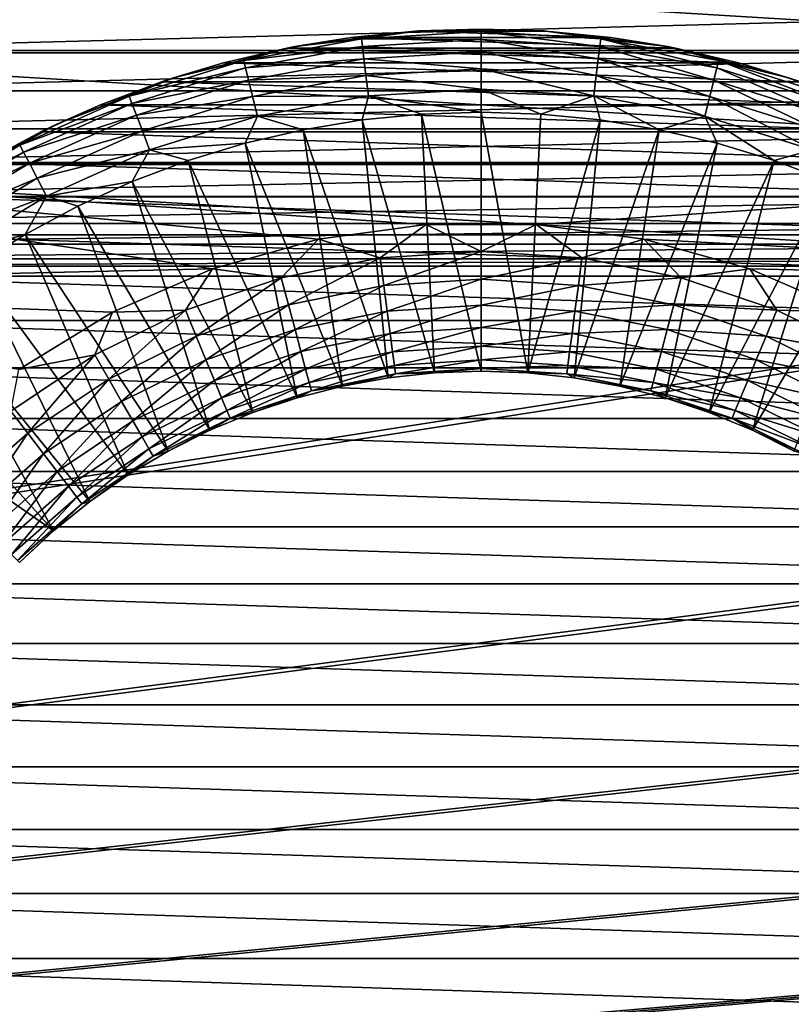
# Model space of a CAD drawing. Header units: metres. Extents: x -125 to 125, y -125 to 125.
# Tile 47 of 71: x -5 to 4, y 0 to 12. Entities that reach past the tile are written whole.
import ezdxf

# ---------------------------------------------------------------- set-up
doc = ezdxf.new("R2010")
doc.units = ezdxf.units.M
doc.layers.add('solid_P35300', color=7, linetype='CONTINUOUS')

msp = doc.modelspace()

# ---------------------------------------------------------------- linework, layer by layer
at = {"layer": 'solid_P35300'}
for points in [[(9.946049, 11.226768, -19.5), (-9.946049, 11.226768, -19.5), (-8.520971, 12.344758, -19.5)], [(9.946049, 11.226768, -19.5), (-8.520971, 12.344758, -19.5), (8.520971, 12.344758, -19.5)], [(8.794522, 11.715521, 5.5), (-8.794522, 11.715521, 5.5), (-8.75, 11.25, 5.5)], [(8.794522, 11.715521, 5.5), (-8.75, 11.25, 5.5), (8.75, 11.25, 5.5)], [(0, 11.5, -38.5), (-0.748859, 11.474883, -38.5), (-0.722091, 11.477307, -29.427618)], [(0.748859, 11.474883, -38.5), (-0.748859, 11.474883, -38.5), (0, 11.5, -38.5)], [(0, 11.5, -38.5), (-0.722091, 11.477307, -29.427618), (0.722091, 11.477307, -29.427618)], [(0.748859, 11.474883, -38.5), (0, 11.5, -38.5), (0.722091, 11.477307, -29.427618)], [(-1.38256, 11.386405, -29.134802), (-2.744959, 11.136736, -29.134802), (-1.371803, 11.297812, -28.852768)], [(-2.154885, 11.296304, -29.427618), (-2.744959, 11.136736, -29.134802), (-1.38256, 11.386405, -29.134802)], [(-1.500887, 11.400368, -38.5), (-2.246576, 11.277705, -38.5), (-2.154885, 11.296304, -29.427618)], [(2.246576, 11.277705, -38.5), (-2.246576, 11.277705, -38.5), (-1.500887, 11.400368, -38.5)], [(-0.722091, 11.477307, -29.427618), (-2.154885, 11.296304, -29.427618), (-1.38256, 11.386405, -29.134802)], [(-1.500887, 11.400368, -38.5), (-2.154885, 11.296304, -29.427618), (-0.722091, 11.477307, -29.427618)], [(-0.748859, 11.474883, -38.5), (-1.500887, 11.400368, -38.5), (-0.722091, 11.477307, -29.427618)], [(1.500887, 11.400368, -38.5), (-1.500887, 11.400368, -38.5), (-0.748859, 11.474883, -38.5)], [(2.246576, 11.277705, -38.5), (-1.500887, 11.400368, -38.5), (1.500887, 11.400368, -38.5)], [(-0.722091, 11.477307, -29.427618), (-1.38256, 11.386405, -29.134802), (0, 11.470035, -29.134802)], [(0, 11.470035, -29.134802), (-1.38256, 11.386405, -29.134802), (0, 11.380792, -28.852768)], [(-1.38256, 11.386405, -29.134802), (-1.371803, 11.297812, -28.852768), (0, 11.380792, -28.852768)], [(0, 11.380792, -28.852768), (-1.371803, 11.297812, -28.852768), (0, 11.236007, -28.594803)], [(1.500887, 11.400368, -38.5), (-0.748859, 11.474883, -38.5), (0.748859, 11.474883, -38.5)], [(0.722091, 11.477307, -29.427618), (-0.722091, 11.477307, -29.427618), (0, 11.470035, -29.134802)], [(0.722091, 11.477307, -29.427618), (0, 11.470035, -29.134802), (1.38256, 11.386405, -29.134802)], [(0, 11.470035, -29.134802), (0, 11.380792, -28.852768), (1.371803, 11.297812, -28.852768)], [(1.38256, 11.386405, -29.134802), (0, 11.470035, -29.134802), (1.371803, 11.297812, -28.852768)], [(0, 11.380792, -28.852768), (0, 11.236007, -28.594803), (1.354351, 11.154084, -28.594803)], [(1.371803, 11.297812, -28.852768), (0, 11.380792, -28.852768), (1.354351, 11.154084, -28.594803)], [(2.154885, 11.296304, -29.427618), (0.722091, 11.477307, -29.427618), (1.38256, 11.386405, -29.134802)], [(0.748859, 11.474883, -38.5), (0.722091, 11.477307, -29.427618), (2.154885, 11.296304, -29.427618)], [(1.500887, 11.400368, -38.5), (0.748859, 11.474883, -38.5), (2.154885, 11.296304, -29.427618)], [(1.38256, 11.386405, -29.134802), (1.371803, 11.297812, -28.852768), (2.723602, 11.050086, -28.852768)], [(2.744959, 11.136736, -29.134802), (1.38256, 11.386405, -29.134802), (2.723602, 11.050086, -28.852768)], [(2.154885, 11.296304, -29.427618), (1.38256, 11.386405, -29.134802), (2.744959, 11.136736, -29.134802)], [(2.246576, 11.277705, -38.5), (1.500887, 11.400368, -38.5), (2.154885, 11.296304, -29.427618)], [(-2.154885, 11.296304, -29.427618), (-3.553695, 10.93715, -29.427618), (-2.744959, 11.136736, -29.134802)], [(-2.976419, 11.108147, -38.5), (-3.553695, 10.93715, -29.427618), (-2.154885, 11.296304, -29.427618)], [(-2.246576, 11.277705, -38.5), (-2.976419, 11.108147, -38.5), (-2.154885, 11.296304, -29.427618)], [(2.976419, 11.108147, -38.5), (-2.976419, 11.108147, -38.5), (-2.246576, 11.277705, -38.5)], [(-2.744959, 11.136736, -29.134802), (-2.723602, 11.050086, -28.852768), (-1.371803, 11.297812, -28.852768)], [(-1.371803, 11.297812, -28.852768), (-2.723602, 11.050086, -28.852768), (-1.354351, 11.154084, -28.594803)], [(2.976419, 11.108147, -38.5), (-2.246576, 11.277705, -38.5), (2.246576, 11.277705, -38.5)], [(-1.371803, 11.297812, -28.852768), (-1.354351, 11.154084, -28.594803), (0, 11.236007, -28.594803)], [(1.371803, 11.297812, -28.852768), (1.354351, 11.154084, -28.594803), (2.688952, 10.90951, -28.594803)], [(2.723602, 11.050086, -28.852768), (1.371803, 11.297812, -28.852768), (2.688952, 10.90951, -28.594803)], [(3.553695, 10.93715, -29.427618), (2.154885, 11.296304, -29.427618), (2.744959, 11.136736, -29.134802)], [(2.246576, 11.277705, -38.5), (2.154885, 11.296304, -29.427618), (3.553695, 10.93715, -29.427618)], [(2.976419, 11.108147, -38.5), (2.246576, 11.277705, -38.5), (3.553695, 10.93715, -29.427618)], [(11.227661, 9.94684, -19.5), (-11.227661, 9.94684, -19.5), (-9.946049, 11.226768, -19.5)], [(11.227661, 9.94684, -19.5), (-9.946049, 11.226768, -19.5), (9.946049, 11.226768, -19.5)], [(8.75, 11.25, 5.5), (-8.75, 11.25, 5.5), (-8.794522, 10.784479, 5.5)], [(8.794522, 10.784479, 5.5), (8.75, 11.25, 5.5), (-8.794522, 10.784479, 5.5)], [(-2.723602, 11.050086, -28.852768), (-2.688952, 10.90951, -28.594803), (-1.354351, 11.154084, -28.594803)], [(-1.354351, 11.154084, -28.594803), (-2.688952, 10.90951, -28.594803), (-1.330935, 10.961238, -28.371712)], [(0, 11.236007, -28.594803), (-1.354351, 11.154084, -28.594803), (0, 11.041744, -28.371712)], [(-1.354351, 11.154084, -28.594803), (-1.330935, 10.961238, -28.371712), (0, 11.041744, -28.371712)], [(0, 11.236007, -28.594803), (0, 11.041744, -28.371712), (1.330935, 10.961238, -28.371712)], [(1.354351, 11.154084, -28.594803), (0, 11.236007, -28.594803), (1.330935, 10.961238, -28.371712)], [(1.354351, 11.154084, -28.594803), (1.330935, 10.961238, -28.371712), (2.642462, 10.720892, -28.371712)], [(2.688952, 10.90951, -28.594803), (1.354351, 11.154084, -28.594803), (2.642462, 10.720892, -28.371712)], [(-2.744959, 11.136736, -29.134802), (-4.06733, 10.724669, -29.134802), (-2.723602, 11.050086, -28.852768)], [(-3.553695, 10.93715, -29.427618), (-4.06733, 10.724669, -29.134802), (-2.744959, 11.136736, -29.134802)], [(-4.06733, 10.724669, -29.134802), (-4.035684, 10.641225, -28.852768), (-2.723602, 11.050086, -28.852768)], [(-2.723602, 11.050086, -28.852768), (-4.035684, 10.641225, -28.852768), (-2.688952, 10.90951, -28.594803)], [(-2.976419, 11.108147, -38.5), (-3.69326, 10.890067, -38.5), (-3.553695, 10.93715, -29.427618)], [(3.69326, 10.890067, -38.5), (-3.69326, 10.890067, -38.5), (-2.976419, 11.108147, -38.5)], [(3.69326, 10.890067, -38.5), (-2.976419, 11.108147, -38.5), (2.976419, 11.108147, -38.5)], [(0, 11.041744, -28.371712), (-1.330935, 10.961238, -28.371712), (0, 10.806138, -28.192833)], [(0, 11.041744, -28.371712), (0, 10.806138, -28.192833), (1.302536, 10.727348, -28.192833)], [(1.330935, 10.961238, -28.371712), (0, 11.041744, -28.371712), (1.302536, 10.727348, -28.192833)], [(2.723602, 11.050086, -28.852768), (2.688952, 10.90951, -28.594803), (3.984343, 10.505849, -28.594803)], [(2.744959, 11.136736, -29.134802), (2.723602, 11.050086, -28.852768), (4.035684, 10.641225, -28.852768)], [(4.035684, 10.641225, -28.852768), (2.723602, 11.050086, -28.852768), (3.984343, 10.505849, -28.594803)], [(4.06733, 10.724669, -29.134802), (2.744959, 11.136736, -29.134802), (4.035684, 10.641225, -28.852768)], [(3.553695, 10.93715, -29.427618), (2.744959, 11.136736, -29.134802), (4.06733, 10.724669, -29.134802)], [(3.69326, 10.890067, -38.5), (2.976419, 11.108147, -38.5), (3.553695, 10.93715, -29.427618)], [(-3.553695, 10.93715, -29.427618), (-4.896462, 10.405511, -29.427618), (-4.06733, 10.724669, -29.134802)], [(-4.400378, 10.623451, -38.5), (-4.896462, 10.405511, -29.427618), (-3.553695, 10.93715, -29.427618)], [(-3.69326, 10.890067, -38.5), (-4.400378, 10.623451, -38.5), (-3.553695, 10.93715, -29.427618)], [(-2.688952, 10.90951, -28.594803), (-2.642462, 10.720892, -28.371712), (-1.330935, 10.961238, -28.371712)], [(-1.330935, 10.961238, -28.371712), (-2.642462, 10.720892, -28.371712), (-1.302536, 10.727348, -28.192833)], [(-1.330935, 10.961238, -28.371712), (-1.302536, 10.727348, -28.192833), (0, 10.806138, -28.192833)], [(1.330935, 10.961238, -28.371712), (1.302536, 10.727348, -28.192833), (2.586078, 10.492131, -28.192833)], [(2.642462, 10.720892, -28.371712), (1.330935, 10.961238, -28.371712), (2.586078, 10.492131, -28.192833)], [(4.896462, 10.405511, -29.427618), (3.553695, 10.93715, -29.427618), (4.06733, 10.724669, -29.134802)], [(3.69326, 10.890067, -38.5), (3.553695, 10.93715, -29.427618), (4.896462, 10.405511, -29.427618)], [(4.400378, 10.623451, -38.5), (-4.400378, 10.623451, -38.5), (-3.69326, 10.890067, -38.5)], [(-4.035684, 10.641225, -28.852768), (-3.984343, 10.505849, -28.594803), (-2.688952, 10.90951, -28.594803)], [(-2.688952, 10.90951, -28.594803), (-3.984343, 10.505849, -28.594803), (-2.642462, 10.720892, -28.371712)], [(4.400378, 10.623451, -38.5), (-3.69326, 10.890067, -38.5), (3.69326, 10.890067, -38.5)], [(2.688952, 10.90951, -28.594803), (2.642462, 10.720892, -28.371712), (3.915457, 10.32421, -28.371712)], [(3.984343, 10.505849, -28.594803), (2.688952, 10.90951, -28.594803), (3.915457, 10.32421, -28.371712)], [(8.794522, 10.784479, 5.5), (-8.794522, 10.784479, 5.5), (-8.918547, 10.347716, 5.5)], [(8.918547, 10.347716, 5.5), (8.794522, 10.784479, 5.5), (-8.918547, 10.347716, 5.5)], [(-4.06733, 10.724669, -29.134802), (-5.33039, 10.156211, -29.134802), (-4.035684, 10.641225, -28.852768)], [(-4.896462, 10.405511, -29.427618), (-5.33039, 10.156211, -29.134802), (-4.06733, 10.724669, -29.134802)], [(-3.984343, 10.505849, -28.594803), (-3.915457, 10.32421, -28.371712), (-2.642462, 10.720892, -28.371712)], [(-2.642462, 10.720892, -28.371712), (-3.915457, 10.32421, -28.371712), (-2.586078, 10.492131, -28.192833)], [(-2.642462, 10.720892, -28.371712), (-2.586078, 10.492131, -28.192833), (-1.302536, 10.727348, -28.192833)], [(-1.302536, 10.727348, -28.192833), (-2.586078, 10.492131, -28.192833), (-1.375659, 10.449165, -28.065758)], [(-1.302536, 10.727348, -28.192833), (-1.375659, 10.449165, -28.065758), (-0.689305, 10.516766, -28.065758)], [(0, 10.806138, -28.192833), (-1.302536, 10.727348, -28.192833), (0, 10.53933, -28.065758)], [(-1.302536, 10.727348, -28.192833), (-0.689305, 10.516766, -28.065758), (0, 10.53933, -28.065758)], [(0, 10.806138, -28.192833), (0, 10.53933, -28.065758), (0.689305, 10.516766, -28.065758)], [(1.302536, 10.727348, -28.192833), (0, 10.806138, -28.192833), (0.689305, 10.516766, -28.065758)], [(1.302536, 10.727348, -28.192833), (0.689305, 10.516766, -28.065758), (1.375659, 10.449165, -28.065758)], [(1.302536, 10.727348, -28.192833), (1.375659, 10.449165, -28.065758), (2.056121, 10.336821, -28.065758)], [(2.586078, 10.492131, -28.192833), (1.302536, 10.727348, -28.192833), (2.056121, 10.336821, -28.065758)], [(2.642462, 10.720892, -28.371712), (2.586078, 10.492131, -28.192833), (3.831909, 10.103914, -28.192833)], [(3.915457, 10.32421, -28.371712), (2.642462, 10.720892, -28.371712), (3.831909, 10.103914, -28.192833)], [(-5.33039, 10.156211, -29.134802), (-5.288918, 10.07719, -28.852768), (-4.035684, 10.641225, -28.852768)], [(-4.035684, 10.641225, -28.852768), (-5.288918, 10.07719, -28.852768), (-3.984343, 10.505849, -28.594803)], [(-4.400378, 10.623451, -38.5), (-5.088911, 10.31197, -38.5), (-4.896462, 10.405511, -29.427618)], [(5.088911, 10.31197, -38.5), (-5.088911, 10.31197, -38.5), (-4.400378, 10.623451, -38.5)], [(5.088911, 10.31197, -38.5), (-4.400378, 10.623451, -38.5), (4.400378, 10.623451, -38.5)], [(-5.288918, 10.07719, -28.852768), (-5.221633, 9.94899, -28.594803), (-3.984343, 10.505849, -28.594803)], [(-3.984343, 10.505849, -28.594803), (-5.221633, 9.94899, -28.594803), (-3.915457, 10.32421, -28.371712)], [(-3.915457, 10.32421, -28.371712), (-3.831909, 10.103914, -28.192833), (-2.586078, 10.492131, -28.192833)], [(-2.586078, 10.492131, -28.192833), (-3.831909, 10.103914, -28.192833), (-2.72778, 10.180212, -28.065758)], [(-2.586078, 10.492131, -28.192833), (-2.72778, 10.180212, -28.065758), (-2.056121, 10.336821, -28.065758)], [(-2.586078, 10.492131, -28.192833), (-2.056121, 10.336821, -28.065758), (-1.375659, 10.449165, -28.065758)], [(-0.689305, 10.516766, -28.065758), (-1.375659, 10.449165, -28.065758), (-0.538361, 7.527272, -27)], [(0, 10.53933, -28.065758), (-0.689305, 10.516766, -28.065758), (0, 7.5465, -27)], [(-0.689305, 10.516766, -28.065758), (-0.538361, 7.527272, -27), (0, 7.5465, -27)], [(0, 10.53933, -28.065758), (0, 7.5465, -27), (0.538361, 7.527272, -27)], [(0.689305, 10.516766, -28.065758), (0, 10.53933, -28.065758), (0.538361, 7.527272, -27)], [(1.375659, 10.449165, -28.065758), (0.689305, 10.516766, -28.065758), (0.538361, 7.527272, -27)], [(2.586078, 10.492131, -28.192833), (2.056121, 10.336821, -28.065758), (2.72778, 10.180212, -28.065758)], [(2.586078, 10.492131, -28.192833), (2.72778, 10.180212, -28.065758), (3.387757, 9.98001, -28.065758)], [(3.831909, 10.103914, -28.192833), (2.586078, 10.492131, -28.192833), (3.387757, 9.98001, -28.065758)], [(-4.896462, 10.405511, -29.427618), (-6.162008, 9.709771, -29.427618), (-5.33039, 10.156211, -29.134802)], [(-5.75, 9.959292, -38.5), (-6.162008, 9.709771, -29.427618), (-4.896462, 10.405511, -29.427618)], [(-5.088911, 10.31197, -38.5), (-5.75, 9.959292, -38.5), (-4.896462, 10.405511, -29.427618)], [(-1.375659, 10.449165, -28.065758), (-2.056121, 10.336821, -28.065758), (-1.073979, 7.469687, -27)], [(-1.375659, 10.449165, -28.065758), (-1.073979, 7.469687, -27), (-0.538361, 7.527272, -27)], [(1.375659, 10.449165, -28.065758), (0.538361, 7.527272, -27), (1.073979, 7.469687, -27)], [(2.056121, 10.336821, -28.065758), (1.375659, 10.449165, -28.065758), (1.073979, 7.469687, -27)], [(8.918547, 10.347716, 5.5), (-8.918547, 10.347716, 5.5), (-9.125547, 9.933694, 5.5)], [(9.125547, 9.933694, 5.5), (8.918547, 10.347716, 5.5), (-9.125547, 9.933694, 5.5)], [(5.75, 9.959292, -38.5), (-5.75, 9.959292, -38.5), (-5.088911, 10.31197, -38.5)], [(-5.221633, 9.94899, -28.594803), (-5.131354, 9.776979, -28.371712), (-3.915457, 10.32421, -28.371712)], [(-3.915457, 10.32421, -28.371712), (-5.131354, 9.776979, -28.371712), (-3.831909, 10.103914, -28.192833)], [(5.75, 9.959292, -38.5), (-5.088911, 10.31197, -38.5), (5.088911, 10.31197, -38.5)], [(-2.056121, 10.336821, -28.065758), (-2.72778, 10.180212, -28.065758), (-1.604124, 7.374039, -27)], [(-2.056121, 10.336821, -28.065758), (-1.604124, 7.374039, -27), (-1.073979, 7.469687, -27)], [(2.056121, 10.336821, -28.065758), (1.073979, 7.469687, -27), (1.604124, 7.374039, -27)], [(2.72778, 10.180212, -28.065758), (2.056121, 10.336821, -28.065758), (1.604124, 7.374039, -27)], [(-5.33039, 10.156211, -29.134802), (-6.515722, 9.439653, -29.134802), (-5.288918, 10.07719, -28.852768)], [(-6.162008, 9.709771, -29.427618), (-6.515722, 9.439653, -29.134802), (-5.33039, 10.156211, -29.134802)], [(-3.831909, 10.103914, -28.192833), (-3.387757, 9.98001, -28.065758), (-2.72778, 10.180212, -28.065758)], [(-2.72778, 10.180212, -28.065758), (-3.387757, 9.98001, -28.065758), (-2.126095, 7.240814, -27)], [(-2.72778, 10.180212, -28.065758), (-2.126095, 7.240814, -27), (-1.604124, 7.374039, -27)], [(2.72778, 10.180212, -28.065758), (1.604124, 7.374039, -27), (2.126095, 7.240814, -27)], [(3.387757, 9.98001, -28.065758), (2.72778, 10.180212, -28.065758), (2.126095, 7.240814, -27)], [(-6.515722, 9.439653, -29.134802), (-6.465026, 9.366207, -28.852768), (-5.288918, 10.07719, -28.852768)], [(-5.288918, 10.07719, -28.852768), (-6.465026, 9.366207, -28.852768), (-5.221633, 9.94899, -28.594803)], [(-5.131354, 9.776979, -28.371712), (-5.021863, 9.568359, -28.192833), (-3.831909, 10.103914, -28.192833)], [(-3.831909, 10.103914, -28.192833), (-5.021863, 9.568359, -28.192833), (-4.033227, 9.737072, -28.065758)], [(-3.831909, 10.103914, -28.192833), (-4.033227, 9.737072, -28.065758), (-3.387757, 9.98001, -28.065758)], [(3.831909, 10.103914, -28.192833), (3.387757, 9.98001, -28.065758), (4.033227, 9.737072, -28.065758)], [(-3.104962, 8.727571, -19.5), (-12.343776, 8.520293, -19.5), (-11.227661, 9.94684, -19.5)], [(0.635498, 9.241791, -19.5), (-11.227661, 9.94684, -19.5), (11.227661, 9.94684, -19.5)], [(-1.881376, 9.070748, -19.5), (-3.104962, 8.727571, -19.5), (-11.227661, 9.94684, -19.5)], [(-0.635498, 9.241791, -19.5), (-1.881376, 9.070748, -19.5), (-11.227661, 9.94684, -19.5)], [(0.635498, 9.241791, -19.5), (-0.635498, 9.241791, -19.5), (-11.227661, 9.94684, -19.5)], [(9.125547, 9.933694, 5.5), (-9.125547, 9.933694, 5.5), (-9.401638, 9.566901, 5.5)], [(9.401638, 9.566901, 5.5), (9.125547, 9.933694, 5.5), (-9.401638, 9.566901, 5.5)], [(-6.465026, 9.366207, -28.852768), (-6.38278, 9.247052, -28.594803), (-5.221633, 9.94899, -28.594803)], [(6.385972, 9.563111, -38.5), (-6.385972, 9.563111, -38.5), (-5.75, 9.959292, -38.5)], [(-5.221633, 9.94899, -28.594803), (-6.38278, 9.247052, -28.594803), (-5.131354, 9.776979, -28.371712)], [(6.385972, 9.563111, -38.5), (-5.75, 9.959292, -38.5), (5.75, 9.959292, -38.5)], [(-3.387757, 9.98001, -28.065758), (-4.033227, 9.737072, -28.065758), (-2.637231, 7.070691, -27)], [(-3.387757, 9.98001, -28.065758), (-2.637231, 7.070691, -27), (-2.126095, 7.240814, -27)], [(0.635498, 9.241791, -19.5), (11.227661, 9.94684, -19.5), (12.343776, 8.520293, -19.5)], [(3.387757, 9.98001, -28.065758), (2.126095, 7.240814, -27), (2.637231, 7.070691, -27)], [(4.033227, 9.737072, -28.065758), (3.387757, 9.98001, -28.065758), (2.637231, 7.070691, -27)], [(-6.38278, 9.247052, -28.594803), (-6.272426, 9.087177, -28.371712), (-5.131354, 9.776979, -28.371712)], [(-5.131354, 9.776979, -28.371712), (-6.272426, 9.087177, -28.371712), (-5.021863, 9.568359, -28.192833)], [(-5.021863, 9.568359, -28.192833), (-4.661427, 9.452438, -28.065758), (-4.033227, 9.737072, -28.065758)], [(-4.033227, 9.737072, -28.065758), (-4.661427, 9.452438, -28.065758), (-3.134929, 6.864538, -27)], [(-4.033227, 9.737072, -28.065758), (-3.134929, 6.864538, -27), (-2.637231, 7.070691, -27)], [(4.033227, 9.737072, -28.065758), (2.637231, 7.070691, -27), (3.134929, 6.864538, -27)], [(4.661427, 9.452438, -28.065758), (4.033227, 9.737072, -28.065758), (3.134929, 6.864538, -27)], [(9.401638, 9.566901, 5.5), (-9.401638, 9.566901, 5.5), (-9.744806, 9.254806, 5.5)], [(9.744806, 9.254806, 5.5), (9.401638, 9.566901, 5.5), (-9.744806, 9.254806, 5.5)], [(6.99999, 9.122564, -38.5), (-6.99999, 9.122564, -38.5), (-6.385972, 9.563111, -38.5)], [(6.99999, 9.122564, -38.5), (-6.385972, 9.563111, -38.5), (6.385972, 9.563111, -38.5)], [(-6.272426, 9.087177, -28.371712), (-6.138586, 8.893277, -28.192833), (-5.021863, 9.568359, -28.192833)], [(-5.021863, 9.568359, -28.192833), (-6.138586, 8.893277, -28.192833), (-5.269665, 9.127328, -28.065758)], [(-5.021863, 9.568359, -28.192833), (-5.269665, 9.127328, -28.065758), (-4.661427, 9.452438, -28.065758)], [(-4.661427, 9.452438, -28.065758), (-5.269665, 9.127328, -28.065758), (-3.616652, 6.623405, -27)], [(-4.661427, 9.452438, -28.065758), (-3.616652, 6.623405, -27), (-3.134929, 6.864538, -27)], [(4.661427, 9.452438, -28.065758), (3.134929, 6.864538, -27), (3.616652, 6.623405, -27)], [(9.744806, 9.254806, 5.5), (-9.744806, 9.254806, 5.5), (-10.134285, 9.013098, 5.5)], [(10.134285, 9.013098, 5.5), (9.744806, 9.254806, 5.5), (-10.134285, 9.013098, 5.5)], [(-1.165768, 8.854885, -19.532616), (-1.881376, 9.070748, -19.5), (-0.635498, 9.241791, -19.5)], [(0, 8.931293, -19.532616), (-1.165768, 8.854885, -19.532616), (-0.635498, 9.241791, -19.5)], [(0, 8.931293, -19.532616), (-0.635498, 9.241791, -19.5), (0.635498, 9.241791, -19.5)], [(1.165768, 8.854885, -19.532616), (0, 8.931293, -19.532616), (0.635498, 9.241791, -19.5)], [(1.881376, 9.070748, -19.5), (0.635498, 9.241791, -19.5), (12.343776, 8.520293, -19.5)], [(1.165768, 8.854885, -19.532616), (0.635498, 9.241791, -19.5), (1.881376, 9.070748, -19.5)], [(7.584445, 8.643491, -38.5), (-7.584445, 8.643491, -38.5), (-6.99999, 9.122564, -38.5)], [(7.584445, 8.643491, -38.5), (-6.99999, 9.122564, -38.5), (6.99999, 9.122564, -38.5)], [(-6.138586, 8.893277, -28.192833), (-5.855339, 8.763133, -28.065758), (-5.269665, 9.127328, -28.065758)], [(-5.269665, 9.127328, -28.065758), (-5.855339, 8.763133, -28.065758), (-4.079946, 6.34852, -27)], [(-5.269665, 9.127328, -28.065758), (-4.079946, 6.34852, -27), (-3.616652, 6.623405, -27)], [(10.134285, 9.013098, 5.5), (-10.134285, 9.013098, 5.5), (-10.567475, 8.845589, 5.5)], [(10.567475, 8.845589, 5.5), (10.134285, 9.013098, 5.5), (-10.567475, 8.845589, 5.5)], [(-2.311589, 8.626966, -19.532616), (-3.104962, 8.727571, -19.5), (-1.881376, 9.070748, -19.5)], [(-1.165768, 8.854885, -19.532616), (-2.311589, 8.626966, -19.532616), (-1.881376, 9.070748, -19.5)], [(2.311589, 8.626966, -19.532616), (1.165768, 8.854885, -19.532616), (1.881376, 9.070748, -19.5)], [(3.104962, 8.727571, -19.5), (1.881376, 9.070748, -19.5), (12.343776, 8.520293, -19.5)], [(2.311589, 8.626966, -19.532616), (1.881376, 9.070748, -19.5), (3.104962, 8.727571, -19.5)], [(-1.123646, 8.53494, -19.630127), (-1.165768, 8.854885, -19.532616), (0, 8.931293, -19.532616)], [(0, 8.608588, -19.630127), (-1.123646, 8.53494, -19.630127), (0, 8.931293, -19.532616)], [(0, 8.608588, -19.630127), (0, 8.931293, -19.532616), (1.165768, 8.854885, -19.532616)], [(-101.482323, -8.761265, 5.5), (11.017677, 8.761265, 5.5), (-11.017677, 8.761265, 5.5)], [(-101.482323, -8.761265, 5.5), (101.482323, 8.761265, 5.5), (101.017677, 8.761265, 5.5)], [(-101.482323, -8.761265, 5.5), (101.017677, 8.761265, 5.5), (78.982323, 8.761265, 5.5)], [(-101.482323, -8.761265, 5.5), (-101.017677, -8.761265, 5.5), (101.482323, 8.761265, 5.5)], [(-101.482323, -8.761265, 5.5), (78.982323, 8.761265, 5.5), (78.517677, 8.761265, 5.5)], [(-101.482323, -8.761265, 5.5), (78.517677, 8.761265, 5.5), (56.482323, 8.761265, 5.5)], [(-101.482323, -8.761265, 5.5), (56.482323, 8.761265, 5.5), (56.017677, 8.761265, 5.5)], [(-101.482323, -8.761265, 5.5), (56.017677, 8.761265, 5.5), (33.982323, 8.761265, 5.5)], [(-101.482323, -8.761265, 5.5), (33.982323, 8.761265, 5.5), (33.517677, 8.761265, 5.5)], [(-101.482323, -8.761265, 5.5), (33.517677, 8.761265, 5.5), (11.482323, 8.761265, 5.5)], [(-101.482323, -8.761265, 5.5), (11.482323, 8.761265, 5.5), (11.017677, 8.761265, 5.5)], [(-78.982323, -8.761265, 5.5), (101.482323, 8.761265, 5.5), (-101.017677, -8.761265, 5.5)], [(-78.982323, -8.761265, 5.5), (-78.517677, -8.761265, 5.5), (101.482323, 8.761265, 5.5)], [(-56.482323, -8.761265, 5.5), (101.482323, 8.761265, 5.5), (-78.517677, -8.761265, 5.5)], [(-56.482323, -8.761265, 5.5), (-56.017677, -8.761265, 5.5), (101.482323, 8.761265, 5.5)], [(-33.982323, -8.761265, 5.5), (101.482323, 8.761265, 5.5), (-56.017677, -8.761265, 5.5)], [(-33.982323, -8.761265, 5.5), (-33.517677, -8.761265, 5.5), (101.482323, 8.761265, 5.5)], [(-11.482323, -8.761265, 5.5), (101.482323, 8.761265, 5.5), (-33.517677, -8.761265, 5.5)], [(-11.482323, -8.761265, 5.5), (-11.017677, -8.761265, 5.5), (101.482323, 8.761265, 5.5)], [(10.567475, 8.845589, 5.5), (-10.567475, 8.845589, 5.5), (-11.017677, 8.761265, 5.5)], [(11.017677, 8.761265, 5.5), (10.567475, 8.845589, 5.5), (-11.017677, 8.761265, 5.5)], [(11.017677, -8.761265, 5.5), (101.482323, 8.761265, 5.5), (-11.017677, -8.761265, 5.5)], [(-5.855339, 8.763133, -28.065758), (-6.415938, 8.361413, -28.065758), (-4.522449, 6.041285, -27)], [(-5.855339, 8.763133, -28.065758), (-4.522449, 6.041285, -27), (-4.079946, 6.34852, -27)], [(-2.228066, 8.315257, -19.630127), (-2.311589, 8.626966, -19.532616), (-1.165768, 8.854885, -19.532616)], [(-1.123646, 8.53494, -19.630127), (-2.228066, 8.315257, -19.630127), (-1.165768, 8.854885, -19.532616)], [(1.123646, 8.53494, -19.630127), (0, 8.608588, -19.630127), (1.165768, 8.854885, -19.532616)], [(1.123646, 8.53494, -19.630127), (1.165768, 8.854885, -19.532616), (2.311589, 8.626966, -19.532616)], [(-3.104962, 8.727571, -19.5), (-4.259038, 8.226918, -19.5), (-12.343776, 8.520293, -19.5)], [(-3.417858, 8.251439, -19.532616), (-4.259038, 8.226918, -19.5), (-3.104962, 8.727571, -19.5)], [(-2.311589, 8.626966, -19.532616), (-3.417858, 8.251439, -19.532616), (-3.104962, 8.727571, -19.5)], [(3.417858, 8.251439, -19.532616), (2.311589, 8.626966, -19.532616), (3.104962, 8.727571, -19.5)], [(4.259038, 8.226918, -19.5), (3.104962, 8.727571, -19.5), (12.343776, 8.520293, -19.5)], [(3.417858, 8.251439, -19.532616), (3.104962, 8.727571, -19.5), (4.259038, 8.226918, -19.5)], [(8.131728, 8.131728, -38.5), (-8.131728, 8.131728, -38.5), (-7.584445, 8.643491, -38.5)], [(8.131728, 8.131728, -38.5), (-7.584445, 8.643491, -38.5), (7.584445, 8.643491, -38.5)], [(-3.294364, 7.953298, -19.630127), (-3.417858, 8.251439, -19.532616), (-2.311589, 8.626966, -19.532616)], [(-2.228066, 8.315257, -19.630127), (-3.294364, 7.953298, -19.630127), (-2.311589, 8.626966, -19.532616)], [(-2.151081, 8.027943, -19.78878), (-2.228066, 8.315257, -19.630127), (-1.123646, 8.53494, -19.630127)], [(-1.084821, 8.240035, -19.78878), (-2.151081, 8.027943, -19.78878), (-1.123646, 8.53494, -19.630127)], [(-1.084821, 8.240035, -19.78878), (-1.123646, 8.53494, -19.630127), (0, 8.608588, -19.630127)], [(0, 8.311137, -19.78878), (-1.084821, 8.240035, -19.78878), (0, 8.608588, -19.630127)], [(0, 8.311137, -19.78878), (0, 8.608588, -19.630127), (1.123646, 8.53494, -19.630127)], [(1.084821, 8.240035, -19.78878), (0, 8.311137, -19.78878), (1.123646, 8.53494, -19.630127)], [(1.084821, 8.240035, -19.78878), (1.123646, 8.53494, -19.630127), (2.228066, 8.315257, -19.630127)], [(2.228066, 8.315257, -19.630127), (1.123646, 8.53494, -19.630127), (2.311589, 8.626966, -19.532616)], [(2.228066, 8.315257, -19.630127), (2.311589, 8.626966, -19.532616), (3.417858, 8.251439, -19.532616)], [(-4.259038, 8.226918, -19.5), (-5.343997, 7.566383, -19.5), (-12.343776, 8.520293, -19.5)], [(-6.415938, 8.361413, -28.065758), (-6.949064, 7.923889, -28.065758), (-4.941906, 5.703264, -27)], [(-6.415938, 8.361413, -28.065758), (-4.941906, 5.703264, -27), (-4.522449, 6.041285, -27)], [(-3.180535, 7.67849, -19.78878), (-3.294364, 7.953298, -19.630127), (-2.228066, 8.315257, -19.630127)], [(-2.151081, 8.027943, -19.78878), (-3.180535, 7.67849, -19.78878), (-2.228066, 8.315257, -19.630127)], [(-1.050788, 7.981524, -20.002466), (-1.084821, 8.240035, -19.78878), (0, 8.311137, -19.78878)], [(0, 8.050397, -20.002466), (-1.050788, 7.981524, -20.002466), (0, 8.311137, -19.78878)], [(0, 8.050397, -20.002466), (0, 8.311137, -19.78878), (1.084821, 8.240035, -19.78878)], [(2.151081, 8.027943, -19.78878), (1.084821, 8.240035, -19.78878), (2.228066, 8.315257, -19.630127)], [(2.151081, 8.027943, -19.78878), (2.228066, 8.315257, -19.630127), (3.294364, 7.953298, -19.630127)], [(3.294364, 7.953298, -19.630127), (2.228066, 8.315257, -19.630127), (3.417858, 8.251439, -19.532616)], [(-4.465647, 7.734727, -19.532616), (-5.343997, 7.566383, -19.5), (-4.259038, 8.226918, -19.5)], [(-3.417858, 8.251439, -19.532616), (-4.465647, 7.734727, -19.532616), (-4.259038, 8.226918, -19.5)], [(-4.304294, 7.455256, -19.630127), (-4.465647, 7.734727, -19.532616), (-3.417858, 8.251439, -19.532616)], [(-3.294364, 7.953298, -19.630127), (-4.304294, 7.455256, -19.630127), (-3.417858, 8.251439, -19.532616)], [(-2.083596, 7.776086, -20.002466), (-2.151081, 8.027943, -19.78878), (-1.084821, 8.240035, -19.78878)], [(-1.050788, 7.981524, -20.002466), (-2.083596, 7.776086, -20.002466), (-1.084821, 8.240035, -19.78878)], [(1.050788, 7.981524, -20.002466), (0, 8.050397, -20.002466), (1.084821, 8.240035, -19.78878)], [(1.050788, 7.981524, -20.002466), (1.084821, 8.240035, -19.78878), (2.151081, 8.027943, -19.78878)], [(3.294364, 7.953298, -19.630127), (3.417858, 8.251439, -19.532616), (4.465647, 7.734727, -19.532616)], [(4.465647, 7.734727, -19.532616), (3.417858, 8.251439, -19.532616), (4.259038, 8.226918, -19.5)], [(8.643491, 7.584445, -38.5), (-8.643491, 7.584445, -38.5), (-8.131728, 8.131728, -38.5)], [(8.643491, 7.584445, -38.5), (-8.131728, 8.131728, -38.5), (8.131728, 8.131728, -38.5)], [(-3.080753, 7.437597, -20.002466), (-3.180535, 7.67849, -19.78878), (-2.151081, 8.027943, -19.78878)], [(-2.083596, 7.776086, -20.002466), (-3.080753, 7.437597, -20.002466), (-2.151081, 8.027943, -19.78878)], [(-2.028211, 7.569386, -20.262955), (-2.083596, 7.776086, -20.002466), (-1.050788, 7.981524, -20.002466)], [(-1.022856, 7.769363, -20.262955), (-2.028211, 7.569386, -20.262955), (-1.050788, 7.981524, -20.002466)], [(-1.022856, 7.769363, -20.262955), (-1.050788, 7.981524, -20.002466), (0, 8.050397, -20.002466)], [(0, 7.836404, -20.262955), (-1.022856, 7.769363, -20.262955), (0, 8.050397, -20.002466)], [(0, 7.836404, -20.262955), (0, 8.050397, -20.002466), (1.050788, 7.981524, -20.002466)], [(1.022856, 7.769363, -20.262955), (0, 7.836404, -20.262955), (1.050788, 7.981524, -20.002466)], [(1.022856, 7.769363, -20.262955), (1.050788, 7.981524, -20.002466), (2.083596, 7.776086, -20.002466)], [(2.083596, 7.776086, -20.002466), (1.050788, 7.981524, -20.002466), (2.151081, 8.027943, -19.78878)], [(2.083596, 7.776086, -20.002466), (2.151081, 8.027943, -19.78878), (3.180535, 7.67849, -19.78878)], [(3.180535, 7.67849, -19.78878), (2.151081, 8.027943, -19.78878), (3.294364, 7.953298, -19.630127)], [(-6.949064, 7.923889, -28.065758), (-7.452432, 7.452432, -28.065758), (-4.941906, 5.703264, -27)], [(-4.155569, 7.197656, -19.78878), (-4.304294, 7.455256, -19.630127), (-3.294364, 7.953298, -19.630127)], [(-3.180535, 7.67849, -19.78878), (-4.155569, 7.197656, -19.78878), (-3.294364, 7.953298, -19.630127)], [(3.180535, 7.67849, -19.78878), (3.294364, 7.953298, -19.630127), (4.304294, 7.455256, -19.630127)], [(4.304294, 7.455256, -19.630127), (3.294364, 7.953298, -19.630127), (4.465647, 7.734727, -19.532616)], [(-2.998862, 7.239894, -20.262955), (-3.080753, 7.437597, -20.002466), (-2.083596, 7.776086, -20.002466)], [(-2.028211, 7.569386, -20.262955), (-2.998862, 7.239894, -20.262955), (-2.083596, 7.776086, -20.002466)], [(-1.987058, 7.415801, -20.560217), (-2.028211, 7.569386, -20.262955), (-1.022856, 7.769363, -20.262955)], [(-1.002102, 7.61172, -20.560217), (-1.987058, 7.415801, -20.560217), (-1.022856, 7.769363, -20.262955)], [(-1.002102, 7.61172, -20.560217), (-1.022856, 7.769363, -20.262955), (0, 7.836404, -20.262955)], [(0, 7.677402, -20.560217), (-1.002102, 7.61172, -20.560217), (0, 7.836404, -20.262955)], [(0, 7.677402, -20.560217), (0, 7.836404, -20.262955), (1.022856, 7.769363, -20.262955)], [(1.002102, 7.61172, -20.560217), (0, 7.677402, -20.560217), (1.022856, 7.769363, -20.262955)], [(1.002102, 7.61172, -20.560217), (1.022856, 7.769363, -20.262955), (2.028211, 7.569386, -20.262955)], [(2.028211, 7.569386, -20.262955), (1.022856, 7.769363, -20.262955), (2.083596, 7.776086, -20.002466)], [(2.028211, 7.569386, -20.262955), (2.083596, 7.776086, -20.002466), (3.080753, 7.437597, -20.002466)], [(3.080753, 7.437597, -20.002466), (2.083596, 7.776086, -20.002466), (3.180535, 7.67849, -19.78878)], [(-4.465647, 7.734727, -19.532616), (-5.437027, 7.085671, -19.532616), (-5.343997, 7.566383, -19.5)], [(-5.240576, 6.829652, -19.630127), (-5.437027, 7.085671, -19.532616), (-4.465647, 7.734727, -19.532616)], [(-4.304294, 7.455256, -19.630127), (-5.240576, 6.829652, -19.630127), (-4.465647, 7.734727, -19.532616)], [(-4.025198, 6.971848, -20.002466), (-4.155569, 7.197656, -19.78878), (-3.180535, 7.67849, -19.78878)], [(-3.080753, 7.437597, -20.002466), (-4.025198, 6.971848, -20.002466), (-3.180535, 7.67849, -19.78878)], [(-0.989325, 7.514667, -20.882809), (-1.002102, 7.61172, -20.560217), (0, 7.677402, -20.560217)], [(0, 7.57951, -20.882809), (-0.989325, 7.514667, -20.882809), (0, 7.677402, -20.560217)], [(0, 7.57951, -20.882809), (0, 7.677402, -20.560217), (1.002102, 7.61172, -20.560217)], [(3.080753, 7.437597, -20.002466), (3.180535, 7.67849, -19.78878), (4.155569, 7.197656, -19.78878)], [(4.155569, 7.197656, -19.78878), (3.180535, 7.67849, -19.78878), (4.304294, 7.455256, -19.630127)], [(9.122564, 6.99999, -38.5), (-9.122564, 6.99999, -38.5), (-8.643491, 7.584445, -38.5)], [(9.122564, 6.99999, -38.5), (-8.643491, 7.584445, -38.5), (8.643491, 7.584445, -38.5)], [(-2.938014, 7.092994, -20.560217), (-2.998862, 7.239894, -20.262955), (-2.028211, 7.569386, -20.262955)], [(-1.987058, 7.415801, -20.560217), (-2.938014, 7.092994, -20.560217), (-2.028211, 7.569386, -20.262955)], [(-1.961722, 7.321245, -20.882809), (-1.987058, 7.415801, -20.560217), (-1.002102, 7.61172, -20.560217)], [(-0.989325, 7.514667, -20.882809), (-1.961722, 7.321245, -20.882809), (-1.002102, 7.61172, -20.560217)], [(-1.604124, 7.374039, -21.217966), (-1.961722, 7.321245, -20.882809), (-0.989325, 7.514667, -20.882809)], [(-1.073979, 7.469687, -21.217966), (-1.604124, 7.374039, -21.217966), (-0.989325, 7.514667, -20.882809)], [(-0.538361, 7.527272, -21.217966), (-1.073979, 7.469687, -21.217966), (-0.989325, 7.514667, -20.882809)], [(-1.073979, 7.469687, -27), (-1.073979, 7.469687, -21.217966), (-0.538361, 7.527272, -21.217966)], [(-0.538361, 7.527272, -27), (-1.073979, 7.469687, -27), (-0.538361, 7.527272, -21.217966)], [(-0.538361, 7.527272, -21.217966), (-0.989325, 7.514667, -20.882809), (0, 7.57951, -20.882809)], [(0, 7.5465, -21.217966), (-0.538361, 7.527272, -21.217966), (0, 7.57951, -20.882809)], [(-0.538361, 7.527272, -27), (-0.538361, 7.527272, -21.217966), (0, 7.5465, -21.217966)], [(0, 7.5465, -27), (-0.538361, 7.527272, -27), (0, 7.5465, -21.217966)], [(0.989325, 7.514667, -20.882809), (0, 7.57951, -20.882809), (1.002102, 7.61172, -20.560217)], [(0, 7.5465, -21.217966), (0, 7.57951, -20.882809), (0.989325, 7.514667, -20.882809)], [(0.538361, 7.527272, -21.217966), (0, 7.5465, -21.217966), (0.989325, 7.514667, -20.882809)], [(0, 7.5465, -27), (0, 7.5465, -21.217966), (0.538361, 7.527272, -21.217966)], [(0.538361, 7.527272, -27), (0, 7.5465, -27), (0.538361, 7.527272, -21.217966)], [(1.073979, 7.469687, -21.217966), (0.538361, 7.527272, -21.217966), (0.989325, 7.514667, -20.882809)], [(0.538361, 7.527272, -27), (0.538361, 7.527272, -21.217966), (1.073979, 7.469687, -21.217966)], [(1.073979, 7.469687, -27), (0.538361, 7.527272, -27), (1.073979, 7.469687, -21.217966)], [(0.989325, 7.514667, -20.882809), (1.002102, 7.61172, -20.560217), (1.987058, 7.415801, -20.560217)], [(1.961722, 7.321245, -20.882809), (0.989325, 7.514667, -20.882809), (1.987058, 7.415801, -20.560217)], [(1.073979, 7.469687, -21.217966), (0.989325, 7.514667, -20.882809), (1.961722, 7.321245, -20.882809)], [(1.987058, 7.415801, -20.560217), (1.002102, 7.61172, -20.560217), (2.028211, 7.569386, -20.262955)], [(1.987058, 7.415801, -20.560217), (2.028211, 7.569386, -20.262955), (2.998862, 7.239894, -20.262955)], [(2.998862, 7.239894, -20.262955), (2.028211, 7.569386, -20.262955), (3.080753, 7.437597, -20.002466)], [(-7.452432, 7.452432, -28.065758), (-5.336181, 5.336181, -27), (-4.941906, 5.703264, -27)], [(-5.0595, 6.593669, -19.78878), (-5.240576, 6.829652, -19.630127), (-4.304294, 7.455256, -19.630127)], [(-4.155569, 7.197656, -19.78878), (-5.0595, 6.593669, -19.78878), (-4.304294, 7.455256, -19.630127)], [(-3.918202, 6.786525, -20.262955), (-4.025198, 6.971848, -20.002466), (-3.080753, 7.437597, -20.002466)], [(-2.998862, 7.239894, -20.262955), (-3.918202, 6.786525, -20.262955), (-3.080753, 7.437597, -20.002466)], [(-2.900553, 7.002554, -20.882809), (-2.938014, 7.092994, -20.560217), (-1.987058, 7.415801, -20.560217)], [(-1.961722, 7.321245, -20.882809), (-2.900553, 7.002554, -20.882809), (-1.987058, 7.415801, -20.560217)], [(-1.604124, 7.374039, -27), (-1.604124, 7.374039, -21.217966), (-1.073979, 7.469687, -21.217966)], [(-1.073979, 7.469687, -27), (-1.604124, 7.374039, -27), (-1.073979, 7.469687, -21.217966)], [(1.604124, 7.374039, -21.217966), (1.073979, 7.469687, -21.217966), (1.961722, 7.321245, -20.882809)], [(1.073979, 7.469687, -27), (1.073979, 7.469687, -21.217966), (1.604124, 7.374039, -21.217966)], [(1.604124, 7.374039, -27), (1.073979, 7.469687, -27), (1.604124, 7.374039, -21.217966)], [(1.961722, 7.321245, -20.882809), (1.987058, 7.415801, -20.560217), (2.938014, 7.092994, -20.560217)], [(2.938014, 7.092994, -20.560217), (1.987058, 7.415801, -20.560217), (2.998862, 7.239894, -20.262955)], [(2.998862, 7.239894, -20.262955), (3.080753, 7.437597, -20.002466), (4.025198, 6.971848, -20.002466)], [(4.025198, 6.971848, -20.002466), (3.080753, 7.437597, -20.002466), (4.155569, 7.197656, -19.78878)], [(-2.637231, 7.070691, -21.217966), (-2.900553, 7.002554, -20.882809), (-1.961722, 7.321245, -20.882809)], [(-2.126095, 7.240814, -21.217966), (-2.637231, 7.070691, -21.217966), (-1.961722, 7.321245, -20.882809)], [(-1.604124, 7.374039, -21.217966), (-2.126095, 7.240814, -21.217966), (-1.961722, 7.321245, -20.882809)], [(-2.126095, 7.240814, -27), (-2.126095, 7.240814, -21.217966), (-1.604124, 7.374039, -21.217966)], [(-1.604124, 7.374039, -27), (-2.126095, 7.240814, -27), (-1.604124, 7.374039, -21.217966)], [(2.126095, 7.240814, -21.217966), (1.604124, 7.374039, -21.217966), (1.961722, 7.321245, -20.882809)], [(1.604124, 7.374039, -27), (1.604124, 7.374039, -21.217966), (2.126095, 7.240814, -21.217966)], [(2.126095, 7.240814, -27), (1.604124, 7.374039, -27), (2.126095, 7.240814, -21.217966)], [(2.900553, 7.002554, -20.882809), (1.961722, 7.321245, -20.882809), (2.938014, 7.092994, -20.560217)], [(2.126095, 7.240814, -21.217966), (1.961722, 7.321245, -20.882809), (2.900553, 7.002554, -20.882809)], [(-4.900771, 6.386809, -20.002466), (-5.0595, 6.593669, -19.78878), (-4.155569, 7.197656, -19.78878)], [(-4.025198, 6.971848, -20.002466), (-4.900771, 6.386809, -20.002466), (-4.155569, 7.197656, -19.78878)], [(-3.838701, 6.648825, -20.560217), (-3.918202, 6.786525, -20.262955), (-2.998862, 7.239894, -20.262955)], [(-2.938014, 7.092994, -20.560217), (-3.838701, 6.648825, -20.560217), (-2.998862, 7.239894, -20.262955)], [(-2.637231, 7.070691, -27), (-2.637231, 7.070691, -21.217966), (-2.126095, 7.240814, -21.217966)], [(-2.126095, 7.240814, -27), (-2.637231, 7.070691, -27), (-2.126095, 7.240814, -21.217966)], [(2.637231, 7.070691, -21.217966), (2.126095, 7.240814, -21.217966), (2.900553, 7.002554, -20.882809)], [(2.126095, 7.240814, -27), (2.126095, 7.240814, -21.217966), (2.637231, 7.070691, -21.217966)], [(2.637231, 7.070691, -27), (2.126095, 7.240814, -27), (2.637231, 7.070691, -21.217966)], [(2.938014, 7.092994, -20.560217), (2.998862, 7.239894, -20.262955), (3.918202, 6.786525, -20.262955)], [(3.918202, 6.786525, -20.262955), (2.998862, 7.239894, -20.262955), (4.025198, 6.971848, -20.002466)], [(-5.240576, 6.829652, -19.630127), (-6.087191, 6.087191, -19.630127), (-5.437027, 7.085671, -19.532616)], [(-3.789755, 6.564048, -20.882809), (-3.838701, 6.648825, -20.560217), (-2.938014, 7.092994, -20.560217)], [(-2.900553, 7.002554, -20.882809), (-3.789755, 6.564048, -20.882809), (-2.938014, 7.092994, -20.560217)], [(-2.637231, 7.070691, -21.217966), (-3.134929, 6.864538, -21.217966), (-2.900553, 7.002554, -20.882809)], [(-3.134929, 6.864538, -27), (-3.134929, 6.864538, -21.217966), (-2.637231, 7.070691, -21.217966)], [(-2.637231, 7.070691, -27), (-3.134929, 6.864538, -27), (-2.637231, 7.070691, -21.217966)], [(3.134929, 6.864538, -21.217966), (2.637231, 7.070691, -21.217966), (2.900553, 7.002554, -20.882809)], [(2.637231, 7.070691, -27), (2.637231, 7.070691, -21.217966), (3.134929, 6.864538, -21.217966)], [(3.134929, 6.864538, -27), (2.637231, 7.070691, -27), (3.134929, 6.864538, -21.217966)], [(2.900553, 7.002554, -20.882809), (2.938014, 7.092994, -20.560217), (3.838701, 6.648825, -20.560217)], [(3.838701, 6.648825, -20.560217), (2.938014, 7.092994, -20.560217), (3.918202, 6.786525, -20.262955)], [(9.563111, 6.385972, -38.5), (-9.563111, 6.385972, -38.5), (-9.122564, 6.99999, -38.5)], [(9.563111, 6.385972, -38.5), (-9.122564, 6.99999, -38.5), (9.122564, 6.99999, -38.5)], [(-4.770501, 6.217038, -20.262955), (-4.900771, 6.386809, -20.002466), (-4.025198, 6.971848, -20.002466)], [(-3.918202, 6.786525, -20.262955), (-4.770501, 6.217038, -20.262955), (-4.025198, 6.971848, -20.002466)], [(-3.616652, 6.623405, -21.217966), (-3.789755, 6.564048, -20.882809), (-2.900553, 7.002554, -20.882809)], [(-3.134929, 6.864538, -21.217966), (-3.616652, 6.623405, -21.217966), (-2.900553, 7.002554, -20.882809)], [(3.789755, 6.564048, -20.882809), (2.900553, 7.002554, -20.882809), (3.838701, 6.648825, -20.560217)], [(3.134929, 6.864538, -21.217966), (2.900553, 7.002554, -20.882809), (3.789755, 6.564048, -20.882809)], [(-5.876862, 5.876862, -19.78878), (-6.087191, 6.087191, -19.630127), (-5.240576, 6.829652, -19.630127)], [(-5.0595, 6.593669, -19.78878), (-5.876862, 5.876862, -19.78878), (-5.240576, 6.829652, -19.630127)], [(-3.616652, 6.623405, -27), (-3.616652, 6.623405, -21.217966), (-3.134929, 6.864538, -21.217966)], [(-3.134929, 6.864538, -27), (-3.616652, 6.623405, -27), (-3.134929, 6.864538, -21.217966)], [(3.616652, 6.623405, -21.217966), (3.134929, 6.864538, -21.217966), (3.789755, 6.564048, -20.882809)], [(3.134929, 6.864538, -27), (3.134929, 6.864538, -21.217966), (3.616652, 6.623405, -21.217966)], [(3.616652, 6.623405, -27), (3.134929, 6.864538, -27), (3.616652, 6.623405, -21.217966)], [(-4.673706, 6.090892, -20.560217), (-4.770501, 6.217038, -20.262955), (-3.918202, 6.786525, -20.262955)], [(-3.838701, 6.648825, -20.560217), (-4.673706, 6.090892, -20.560217), (-3.918202, 6.786525, -20.262955)], [(-4.614113, 6.01323, -20.882809), (-4.673706, 6.090892, -20.560217), (-3.838701, 6.648825, -20.560217)], [(-3.789755, 6.564048, -20.882809), (-4.614113, 6.01323, -20.882809), (-3.838701, 6.648825, -20.560217)], [(-3.616652, 6.623405, -21.217966), (-4.079946, 6.34852, -21.217966), (-3.789755, 6.564048, -20.882809)], [(-4.079946, 6.34852, -27), (-4.079946, 6.34852, -21.217966), (-3.616652, 6.623405, -21.217966)], [(-3.616652, 6.623405, -27), (-4.079946, 6.34852, -27), (-3.616652, 6.623405, -21.217966)], [(-5.69249, 5.69249, -20.002466), (-5.876862, 5.876862, -19.78878), (-5.0595, 6.593669, -19.78878)], [(-4.900771, 6.386809, -20.002466), (-5.69249, 5.69249, -20.002466), (-5.0595, 6.593669, -19.78878)], [(-4.522449, 6.041285, -21.217966), (-4.614113, 6.01323, -20.882809), (-3.789755, 6.564048, -20.882809)], [(-4.079946, 6.34852, -21.217966), (-4.522449, 6.041285, -21.217966), (-3.789755, 6.564048, -20.882809)], [(9.959292, 5.75, -38.5), (-9.959292, 5.75, -38.5), (-9.563111, 6.385972, -38.5)], [(9.959292, 5.75, -38.5), (-9.563111, 6.385972, -38.5), (9.563111, 6.385972, -38.5)], [(-5.541175, 5.541175, -20.262955), (-5.69249, 5.69249, -20.002466), (-4.900771, 6.386809, -20.002466)], [(-4.770501, 6.217038, -20.262955), (-5.541175, 5.541175, -20.262955), (-4.900771, 6.386809, -20.002466)], [(-4.522449, 6.041285, -27), (-4.522449, 6.041285, -21.217966), (-4.079946, 6.34852, -21.217966)], [(-4.079946, 6.34852, -27), (-4.522449, 6.041285, -27), (-4.079946, 6.34852, -21.217966)], [(-5.428743, 5.428743, -20.560217), (-5.541175, 5.541175, -20.262955), (-4.770501, 6.217038, -20.262955)], [(-4.673706, 6.090892, -20.560217), (-5.428743, 5.428743, -20.560217), (-4.770501, 6.217038, -20.262955)], [(-5.359523, 5.359523, -20.882809), (-5.428743, 5.428743, -20.560217), (-4.673706, 6.090892, -20.560217)], [(-4.614113, 6.01323, -20.882809), (-5.359523, 5.359523, -20.882809), (-4.673706, 6.090892, -20.560217)], [(-4.522449, 6.041285, -21.217966), (-4.941906, 5.703264, -21.217966), (-4.614113, 6.01323, -20.882809)], [(-4.941906, 5.703264, -27), (-4.941906, 5.703264, -21.217966), (-4.522449, 6.041285, -21.217966)], [(-4.522449, 6.041285, -27), (-4.941906, 5.703264, -27), (-4.522449, 6.041285, -21.217966)], [(-5.336181, 5.336181, -21.217966), (-5.359523, 5.359523, -20.882809), (-4.614113, 6.01323, -20.882809)], [(-4.941906, 5.703264, -21.217966), (-5.336181, 5.336181, -21.217966), (-4.614113, 6.01323, -20.882809)], [(10.31197, 5.088911, -38.5), (-10.31197, 5.088911, -38.5), (-9.959292, 5.75, -38.5)], [(10.31197, 5.088911, -38.5), (-9.959292, 5.75, -38.5), (9.959292, 5.75, -38.5)], [(-5.336181, 5.336181, -27), (-5.336181, 5.336181, -21.217966), (-4.941906, 5.703264, -21.217966)], [(-4.941906, 5.703264, -27), (-5.336181, 5.336181, -27), (-4.941906, 5.703264, -21.217966)], [(10.623451, 4.400378, -38.5), (-10.623451, 4.400378, -38.5), (-10.31197, 5.088911, -38.5)], [(10.623451, 4.400378, -38.5), (-10.31197, 5.088911, -38.5), (10.31197, 5.088911, -38.5)], [(10.890067, 3.69326, -38.5), (-10.890067, 3.69326, -38.5), (-10.623451, 4.400378, -38.5)], [(10.890067, 3.69326, -38.5), (-10.623451, 4.400378, -38.5), (10.623451, 4.400378, -38.5)], [(11.108147, 2.976419, -38.5), (-11.108147, 2.976419, -38.5), (-10.890067, 3.69326, -38.5)], [(11.108147, 2.976419, -38.5), (-10.890067, 3.69326, -38.5), (10.890067, 3.69326, -38.5)], [(11.27708, 2.25133, -38.5), (-11.27708, 2.25133, -38.5), (-11.108147, 2.976419, -38.5)], [(11.27708, 2.25133, -38.5), (-11.108147, 2.976419, -38.5), (11.108147, 2.976419, -38.5)], [(11.398699, 1.513564, -38.5), (-11.398699, 1.513564, -38.5), (-11.27708, 2.25133, -38.5)], [(11.398699, 1.513564, -38.5), (-11.27708, 2.25133, -38.5), (11.27708, 2.25133, -38.5)], [(11.473005, 0.763121, -38.5), (-11.473005, 0.763121, -38.5), (-11.398699, 1.513564, -38.5)], [(11.473005, 0.763121, -38.5), (-11.398699, 1.513564, -38.5), (11.398699, 1.513564, -38.5)], [(11.5, 0, -38.5), (-11.5, 0, -38.5), (-11.473005, 0.763121, -38.5)], [(11.5, 0, -38.5), (-11.473005, 0.763121, -38.5), (11.473005, 0.763121, -38.5)]]:
    msp.add_3dface(points, dxfattribs=at)

doc.saveas('drawing.dxf')
